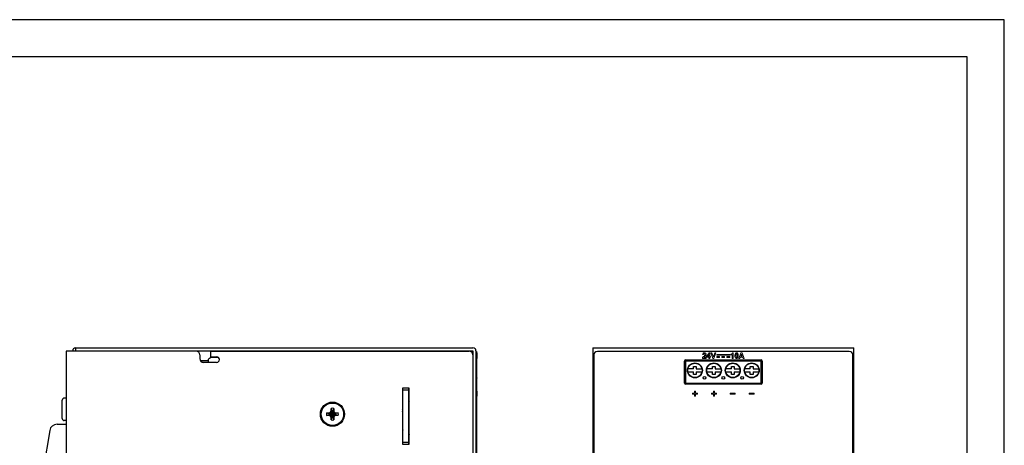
# Model space of a CAD drawing. Header units: inches. Extents: x 0 to 5108, y 0 to 2887.
# Tile 9 of 9: x 156 to 420, y 183 to 297. Entities that reach past the tile are written whole.
import ezdxf

# ---------------------------------------------------------------- set-up
doc = ezdxf.new("R2010")
doc.units = ezdxf.units.IN
doc.header["$MEASUREMENT"] = 0

msp = doc.modelspace()

# ---------------------------------------------------------------- hatches: boundary and pattern name
h = msp.add_hatch(color=256)
h.paths.add_polyline_path([(348.14, 207.39), (348.18, 207.39), (348.21, 207.38), (348.23, 207.36), (348.26, 207.33), (348.28, 207.29), (348.3, 207.23), (348.32, 207.05), (348.32, 206.72), (348.3, 206.51), (348.25, 206.41), (348.19, 206.37), (348.12, 206.36), (348.05, 206.39), (348.03, 206.42), (348.01, 206.46), (347.99, 206.52), (347.97, 206.7), (347.96, 207.02), (347.99, 207.24), (348.01, 207.3), (348.03, 207.33), (348.05, 207.36), (348.08, 207.38), (348.11, 207.39)], flags=16)
h.paths.add_polyline_path([(339.02, 207.19), (339.3, 207.16), (339.31, 207.24), (339.33, 207.3), (339.36, 207.34), (339.44, 207.38), (339.54, 207.39), (339.62, 207.35), (339.67, 207.28), (339.68, 207.17), (339.63, 207.02), (339.59, 206.97), (339.51, 206.89), (339.4, 206.78), (339.25, 206.64), (339.14, 206.52), (339.08, 206.43), (339.03, 206.34), (339, 206.25), (338.98, 206.15), (339.97, 206.15), (339.97, 206.41), (339.41, 206.41), (339.43, 206.44), (339.45, 206.46), (339.47, 206.49), (339.57, 206.59), (339.73, 206.74), (339.82, 206.84), (339.87, 206.91), (339.91, 206.97), (339.93, 207.03), (339.97, 207.21), (339.94, 207.38), (339.85, 207.51), (339.71, 207.59), (339.51, 207.63), (339.31, 207.6), (339.17, 207.52), (339.07, 207.39)])
h.paths.add_polyline_path([(340.98, 207.63), (340.75, 207.63), (340.11, 206.69), (340.11, 206.45), (340.71, 206.45), (340.71, 206.15), (340.98, 206.15), (340.98, 206.45), (341.17, 206.45), (341.17, 206.69), (340.98, 206.69)])
h.paths.add_polyline_path([(347.25, 207.63), (347.02, 207.63), (346.93, 207.47), (346.77, 207.34), (346.6, 207.25), (346.6, 207), (346.74, 207.05), (346.86, 207.12), (346.97, 207.21), (346.97, 206.15), (347.25, 206.15)])
h.paths.add_polyline_path([(349.61, 207.62), (349.29, 207.62), (348.72, 206.15), (349.04, 206.15), (349.16, 206.48), (349.75, 206.48), (349.87, 206.15), (350.2, 206.15)])
h.paths.add_polyline_path([(341.53, 207.62), (341.21, 207.62), (341.74, 206.15), (342.06, 206.15), (342.58, 207.62), (342.27, 207.62), (341.91, 206.53)])
h.paths.add_polyline_path([(346.29, 207.19), (342.86, 207.19), (342.86, 206.97), (346.29, 206.97)])
h.paths.add_polyline_path([(349.65, 206.73), (349.25, 206.73), (349.45, 207.28)], flags=16)
h.paths.add_polyline_path([(340.71, 206.69), (340.37, 206.69), (340.71, 207.2)], flags=17)
h.paths.add_polyline_path([(343.59, 206.61), (342.86, 206.61), (342.86, 206.38), (343.59, 206.38)])
h.paths.add_polyline_path([(344.94, 206.61), (344.2, 206.61), (344.2, 206.38), (344.94, 206.38)])
h.paths.add_polyline_path([(346.29, 206.61), (345.55, 206.61), (345.55, 206.38), (346.29, 206.38)])
h.paths.add_polyline_path([(348.14, 207.63), (348.01, 207.61), (347.9, 207.56), (347.81, 207.48), (347.72, 207.3), (347.67, 207.02), (347.68, 206.64), (347.75, 206.38), (347.85, 206.23), (348, 206.15), (348.19, 206.13), (348.35, 206.17), (348.48, 206.28), (348.56, 206.44), (348.61, 206.71), (348.61, 207.05), (348.56, 207.31), (348.48, 207.47), (348.39, 207.56), (348.28, 207.61)])
h.paths.add_polyline_path([(337.15, 197.33), (336.83, 197.33), (336.83, 196.84), (336.34, 196.84), (336.34, 196.51), (336.83, 196.51), (336.83, 196.03), (337.15, 196.03), (337.15, 196.51), (337.64, 196.51), (337.64, 196.84), (337.15, 196.84)])
h.paths.add_polyline_path([(342.25, 197.33), (341.93, 197.33), (341.93, 196.84), (341.44, 196.84), (341.44, 196.51), (341.93, 196.51), (341.93, 196.03), (342.25, 196.03), (342.25, 196.51), (342.74, 196.51), (342.74, 196.84), (342.25, 196.84)])
h.paths.add_polyline_path([(347.74, 196.84), (346.44, 196.84), (346.44, 196.51), (347.74, 196.51)])
h.paths.add_polyline_path([(352.84, 196.84), (351.54, 196.84), (351.54, 196.51), (352.84, 196.51)])

# ---------------------------------------------------------------- linework, layer by layer
at = {"linetype": 'Continuous'}
for p, q in [((170.78, 208.07), (170.78, 208.97)), ((170.78, 208.97), (277.38, 208.97)), ((309.59, 208.97), (309.59, 111.47)), ((309.59, 208.97), (379.59, 208.97)), ((379.59, 111.47), (379.59, 208.97)), ((168.18, 208.07), (168.18, 88.47)), ((203.08, 208.07), (168.18, 208.07)), ((169.98, 208.07), (169.98, 208.17)), ((170.78, 208.17), (277.38, 208.17)), ((204.08, 207.07), (204.08, 206.07)), ((207.25, 206.47), (206.38, 205.97)), ((207.08, 206.57), (207.08, 208.07)), ((207.08, 208.07), (276.38, 208.07)), ((207.08, 206.57), (208.58, 206.57)), ((207.25, 206.47), (208.78, 206.47)), ((208.98, 208.17), (208.98, 208.07)), ((212.48, 208.17), (212.48, 208.07)), ((260.18, 208.07), (260.18, 208.17)), ((271.98, 208.17), (272.15, 208.07)), ((277.38, 208.17), (277.38, 112.27)), ((278.18, 208.17), (278.18, 112.27)), ((278.36, 207.97), (278.18, 207.97)), ((278.36, 207.97), (278.36, 177.72)), ((278.41, 207.63), (278.36, 207.63)), ((278.36, 207.19), (278.41, 207.19)), ((278.36, 207.16), (278.41, 207.16)), ((278.36, 206.15), (278.41, 206.15)), ((278.36, 206.13), (278.41, 206.13)), ((278.41, 207.63), (278.41, 206.15)), ((278.41, 206.15), (278.41, 206.13)), ((309.79, 206.97), (309.79, 113.47)), ((378.39, 207.97), (310.79, 207.97)), ((379.39, 113.47), (379.39, 206.97)), ((204.21, 205.6), (206.38, 205.6)), ((204.67, 205.17), (206.38, 205.17)), ((208.58, 205.07), (205.08, 205.07)), ((206.38, 205.07), (206.38, 205.97)), ((334.14, 199.52), (334.14, 205.42)), ((334.43, 205.72), (334.43, 199.22)), ((334.43, 205.47), (354.75, 205.47)), ((334.44, 205.72), (354.74, 205.72)), ((336.59, 203.3), (336.59, 204)), ((336.59, 204), (337.34, 204)), ((337.34, 204), (337.34, 203.3)), ((341.67, 203.3), (341.67, 204)), ((341.67, 204), (342.42, 204)), ((342.42, 204), (342.42, 203.3)), ((346.75, 203.3), (346.75, 204)), ((346.75, 204), (347.5, 204)), ((347.5, 204), (347.5, 203.3)), ((351.83, 203.3), (351.83, 204)), ((351.83, 204), (352.58, 204)), ((352.58, 204), (352.58, 203.3)), ((354.75, 199.22), (354.75, 205.72)), ((355.04, 205.42), (355.04, 199.52)), ((336.59, 203.3), (335.09, 203.3)), ((335.09, 202.55), (336.59, 202.55)), ((336.59, 201.85), (336.59, 202.55)), ((337.34, 201.85), (336.59, 201.85)), ((337.34, 203.3), (338.85, 203.3)), ((337.34, 202.55), (337.34, 201.85)), ((337.34, 202.55), (338.85, 202.55)), ((341.67, 203.3), (340.17, 203.3)), ((340.17, 202.55), (341.67, 202.55)), ((341.67, 201.85), (341.67, 202.55)), ((342.42, 201.85), (341.67, 201.85)), ((342.42, 203.3), (343.93, 203.3)), ((342.42, 202.55), (342.42, 201.85)), ((342.42, 202.55), (343.93, 202.55)), ((346.75, 203.3), (345.25, 203.3)), ((345.25, 202.55), (346.75, 202.55)), ((346.75, 201.85), (346.75, 202.55)), ((347.5, 201.85), (346.75, 201.85)), ((347.5, 203.3), (349.01, 203.3)), ((347.5, 202.55), (347.5, 201.85)), ((347.5, 202.55), (349.01, 202.55)), ((351.83, 203.3), (350.33, 203.3)), ((350.33, 202.55), (351.83, 202.55)), ((351.83, 201.85), (351.83, 202.55)), ((352.58, 201.85), (351.83, 201.85)), ((352.58, 203.3), (354.09, 203.3)), ((352.58, 202.55), (352.58, 201.85)), ((352.58, 202.55), (354.09, 202.55)), ((334.43, 199.47), (354.75, 199.47)), ((354.74, 199.22), (334.44, 199.22)), ((258.48, 198.17), (258.48, 183.17)), ((260.28, 198.17), (258.48, 198.17)), ((258.58, 183.17), (258.58, 198.17)), ((258.58, 197.67), (260.18, 197.67)), ((260.18, 183.17), (260.18, 198.17)), ((260.28, 197.37), (260.18, 197.37)), ((260.28, 183.17), (260.28, 198.17)), ((278.36, 197.33), (278.41, 197.33)), ((278.36, 196.84), (278.41, 196.84)), ((278.36, 196.51), (278.41, 196.51)), ((278.36, 196.03), (278.41, 196.03)), ((278.41, 197.33), (278.41, 196.03)), ((167.18, 189.97), (167.18, 194.97)), ((168.18, 195.47), (167.68, 195.47)), ((168.18, 195.47), (167.68, 195.47)), ((258.58, 193.69), (258.48, 193.69)), ((258.48, 193.69), (258.58, 193.69)), ((258.58, 193.09), (258.48, 193.09)), ((238.12, 191.54), (238.86, 191.54)), ((238.12, 191.54), (238.75, 191.36)), ((238.12, 190.8), (238.75, 190.99)), ((238.86, 190.8), (238.12, 190.8)), ((238.75, 190.99), (240.61, 191.36)), ((238.79, 191.36), (238.75, 191.36)), ((238.75, 191.36), (240.61, 190.99)), ((238.75, 190.99), (238.79, 190.99)), ((239.24, 191.62), (238.79, 191.36)), ((238.86, 191.54), (238.79, 191.36)), ((238.79, 190.99), (240.58, 191.36)), ((238.79, 191.36), (240.58, 190.99)), ((238.86, 190.8), (238.79, 190.99)), ((238.79, 190.99), (239.24, 190.73)), ((238.86, 191.54), (239.11, 191.64)), ((239.11, 190.71), (238.86, 190.8)), ((239.11, 191.64), (239.31, 191.99)), ((239.11, 191.64), (239.24, 191.62)), ((239.11, 190.71), (239.24, 190.73)), ((239.31, 190.36), (239.11, 190.71)), ((239.5, 192.07), (239.24, 191.62)), ((239.24, 190.73), (240.13, 191.62)), ((240.13, 190.73), (239.24, 191.62)), ((239.24, 190.73), (239.5, 190.28)), ((239.31, 191.99), (239.31, 192.73)), ((239.31, 192.73), (239.5, 192.11)), ((239.31, 191.99), (239.5, 192.07)), ((239.31, 189.62), (239.31, 190.36)), ((239.31, 190.36), (239.5, 190.28)), ((239.5, 190.24), (239.87, 192.11)), ((239.5, 192.11), (239.5, 192.07)), ((239.87, 190.24), (239.5, 192.11)), ((239.5, 190.28), (239.87, 192.07)), ((239.87, 190.28), (239.5, 192.07)), ((239.5, 190.28), (239.5, 190.24)), ((240.05, 192.73), (239.87, 192.11)), ((239.87, 192.07), (239.87, 192.11)), ((240.13, 191.62), (239.87, 192.07)), ((240.05, 191.99), (239.87, 192.07)), ((239.87, 190.28), (240.13, 190.73)), ((240.05, 190.36), (239.87, 190.28)), ((239.87, 190.24), (239.87, 190.28)), ((240.05, 192.73), (240.05, 191.99)), ((240.05, 191.99), (240.26, 191.64)), ((240.26, 190.71), (240.05, 190.36)), ((240.05, 190.36), (240.05, 189.62)), ((240.26, 191.64), (240.13, 191.62)), ((240.58, 191.36), (240.13, 191.62)), ((240.13, 190.73), (240.58, 190.99)), ((240.26, 190.71), (240.13, 190.73)), ((240.26, 191.64), (240.5, 191.54)), ((240.5, 190.8), (240.26, 190.71)), ((240.5, 191.54), (240.58, 191.36)), ((240.5, 191.54), (241.24, 191.54)), ((240.5, 190.8), (240.58, 190.99)), ((241.24, 190.8), (240.5, 190.8)), ((240.61, 191.36), (240.58, 191.36)), ((240.58, 190.99), (240.61, 190.99)), ((241.24, 191.54), (240.61, 191.36)), ((241.24, 190.8), (240.61, 190.99)), ((258.58, 190.57), (258.48, 190.57)), ((165.77, 188.47), (168.18, 188.47)), ((168.18, 189.47), (167.68, 189.47)), ((168.18, 189.47), (167.68, 189.47)), ((239.31, 189.62), (239.5, 190.24)), ((240.05, 189.62), (239.87, 190.24)), ((258.58, 189.77), (258.48, 189.77)), ((163.8, 186.81), (161.08, 170.97)), ((258.53, 186.85), (258.49, 186.72)), ((258.58, 186.98), (258.53, 186.85)), ((258.48, 183.17), (260.28, 183.17)), ((258.58, 183.67), (260.18, 183.67)), ((260.28, 183.77), (260.18, 183.77))]:
    msp.add_line(p, q, dxfattribs=at)
at = {"linetype": 'Continuous', "lineweight": 0}
for p, q in [((338.98, 206.15), (339.97, 206.15)), ((339.02, 207.19), (339.3, 207.16)), ((339.14, 206.52), (339.08, 206.43)), ((339.97, 206.41), (339.41, 206.41)), ((339.45, 206.46), (339.47, 206.49)), ((339.97, 206.15), (339.97, 206.41)), ((340.75, 207.63), (340.11, 206.69)), ((340.11, 206.69), (340.11, 206.45)), ((340.11, 206.45), (340.71, 206.45)), ((340.37, 206.69), (340.71, 207.2)), ((340.71, 206.69), (340.37, 206.69)), ((340.71, 207.2), (340.71, 206.69)), ((340.71, 206.45), (340.71, 206.15)), ((340.71, 206.15), (340.98, 206.15)), ((340.98, 207.63), (340.75, 207.63)), ((340.98, 206.69), (340.98, 207.63)), ((341.17, 206.69), (340.98, 206.69)), ((340.98, 206.15), (340.98, 206.45)), ((340.98, 206.45), (341.17, 206.45)), ((341.17, 206.45), (341.17, 206.69)), ((341.21, 207.62), (341.74, 206.15)), ((341.53, 207.62), (341.21, 207.62)), ((341.91, 206.53), (341.53, 207.62)), ((341.74, 206.15), (342.06, 206.15)), ((342.27, 207.62), (341.91, 206.53)), ((342.06, 206.15), (342.58, 207.62)), ((342.58, 207.62), (342.27, 207.62)), ((342.86, 207.19), (342.86, 206.97)), ((346.29, 207.19), (342.86, 207.19)), ((342.86, 206.97), (346.29, 206.97)), ((342.86, 206.61), (342.86, 206.38)), ((343.59, 206.61), (342.86, 206.61)), ((342.86, 206.38), (343.59, 206.38)), ((343.59, 206.38), (343.59, 206.61)), ((344.2, 206.61), (344.2, 206.38)), ((344.94, 206.61), (344.2, 206.61)), ((344.2, 206.38), (344.94, 206.38)), ((344.94, 206.38), (344.94, 206.61)), ((345.55, 206.61), (345.55, 206.38)), ((346.29, 206.61), (345.55, 206.61)), ((345.55, 206.38), (346.29, 206.38)), ((346.29, 206.97), (346.29, 207.19)), ((346.29, 206.38), (346.29, 206.61)), ((346.6, 207.25), (346.6, 207)), ((346.97, 207.21), (346.97, 206.15)), ((346.97, 206.15), (347.25, 206.15)), ((347.25, 207.63), (347.02, 207.63)), ((347.25, 206.15), (347.25, 207.63)), ((348.01, 206.46), (347.99, 206.52)), ((348.48, 206.28), (348.56, 206.44)), ((349.29, 207.62), (348.72, 206.15)), ((348.72, 206.15), (349.04, 206.15)), ((349.04, 206.15), (349.16, 206.48)), ((349.16, 206.48), (349.75, 206.48)), ((349.25, 206.73), (349.45, 207.28)), ((349.65, 206.73), (349.25, 206.73)), ((349.61, 207.62), (349.29, 207.62)), ((349.45, 207.28), (349.65, 206.73)), ((350.2, 206.15), (349.61, 207.62)), ((349.75, 206.48), (349.87, 206.15)), ((349.87, 206.15), (350.2, 206.15)), ((336.34, 196.84), (336.34, 196.51)), ((336.83, 196.84), (336.34, 196.84)), ((336.34, 196.51), (336.83, 196.51)), ((336.83, 197.33), (336.83, 196.84)), ((337.15, 197.33), (336.83, 197.33)), ((336.83, 196.51), (336.83, 196.03)), ((336.83, 196.03), (337.15, 196.03)), ((337.15, 196.84), (337.15, 197.33)), ((337.64, 196.84), (337.15, 196.84)), ((337.15, 196.03), (337.15, 196.51)), ((337.15, 196.51), (337.64, 196.51)), ((337.64, 196.51), (337.64, 196.84)), ((341.44, 196.84), (341.44, 196.51)), ((341.93, 196.84), (341.44, 196.84)), ((341.44, 196.51), (341.93, 196.51)), ((341.93, 197.33), (341.93, 196.84)), ((342.25, 197.33), (341.93, 197.33)), ((341.93, 196.51), (341.93, 196.03)), ((341.93, 196.03), (342.25, 196.03)), ((342.25, 196.84), (342.25, 197.33)), ((342.74, 196.84), (342.25, 196.84)), ((342.25, 196.03), (342.25, 196.51)), ((342.25, 196.51), (342.74, 196.51)), ((342.74, 196.51), (342.74, 196.84)), ((346.44, 196.84), (346.44, 196.51)), ((347.74, 196.84), (346.44, 196.84)), ((346.44, 196.51), (347.74, 196.51)), ((347.74, 196.51), (347.74, 196.84)), ((351.54, 196.84), (351.54, 196.51)), ((352.84, 196.84), (351.54, 196.84)), ((351.54, 196.51), (352.84, 196.51)), ((352.84, 196.51), (352.84, 196.84))]:
    msp.add_line(p, q, dxfattribs=at)
at = {"ltscale": 5}
for points in [[(0, 0), (420, 0), (420, 297), (0, 297)], [(10, 10), (410, 10), (410, 287), (10, 287)]]:
    msp.add_lwpolyline(points, close=True, dxfattribs=at)
at = {"linetype": 'Continuous', "lineweight": 0}
for points in [[(339.08, 206.43), (339.03, 206.34), (339, 206.25), (338.98, 206.15)], [(339.85, 207.51), (339.71, 207.59), (339.51, 207.63), (339.31, 207.6), (339.17, 207.52), (339.07, 207.39), (339.02, 207.19)], [(339.4, 206.78), (339.25, 206.64), (339.14, 206.52)], [(339.3, 207.16), (339.31, 207.24), (339.33, 207.3), (339.36, 207.34)], [(339.36, 207.34), (339.44, 207.38), (339.54, 207.39), (339.62, 207.35), (339.67, 207.28), (339.68, 207.17), (339.63, 207.02)], [(339.63, 207.02), (339.59, 206.97), (339.51, 206.89), (339.4, 206.78)], [(339.41, 206.41), (339.43, 206.44), (339.45, 206.46)], [(339.47, 206.49), (339.57, 206.59), (339.73, 206.74), (339.82, 206.84)], [(339.82, 206.84), (339.87, 206.91), (339.91, 206.97), (339.93, 207.03)], [(339.93, 207.03), (339.97, 207.21), (339.94, 207.38), (339.85, 207.51)], [(347.02, 207.63), (346.93, 207.47), (346.77, 207.34), (346.6, 207.25)], [(346.6, 207), (346.74, 207.05), (346.86, 207.12), (346.97, 207.21)], [(347.81, 207.48), (347.72, 207.3), (347.67, 207.02), (347.68, 206.64)], [(347.68, 206.64), (347.75, 206.38), (347.85, 206.23), (348, 206.15), (348.19, 206.13), (348.35, 206.17), (348.48, 206.28)], [(348.14, 207.63), (348.01, 207.61), (347.9, 207.56), (347.81, 207.48)], [(347.99, 206.52), (347.97, 206.7), (347.96, 207.02), (347.99, 207.24)], [(347.99, 207.24), (348.01, 207.3), (348.03, 207.33), (348.05, 207.36)], [(348.05, 206.39), (348.03, 206.42), (348.01, 206.46)], [(348.05, 207.36), (348.08, 207.38), (348.11, 207.39), (348.14, 207.39)], [(348.3, 206.51), (348.25, 206.41), (348.19, 206.37), (348.12, 206.36), (348.05, 206.39)], [(348.48, 207.47), (348.39, 207.56), (348.28, 207.61), (348.14, 207.63)], [(348.14, 207.39), (348.18, 207.39), (348.21, 207.38), (348.23, 207.36)], [(348.23, 207.36), (348.26, 207.33), (348.28, 207.29), (348.3, 207.23)], [(348.3, 207.23), (348.32, 207.05), (348.32, 206.72), (348.3, 206.51)], [(348.56, 206.44), (348.61, 206.71), (348.61, 207.05), (348.56, 207.31), (348.48, 207.47)]]:
    msp.add_lwpolyline(points, dxfattribs=at)
at = {"linetype": 'Continuous'}
for centre, radius in [((336.97, 202.92), 2.02), ((336.97, 202.92), 1.93), ((342.05, 202.92), 2.02), ((342.05, 202.92), 1.93), ((347.13, 202.92), 2.02), ((347.13, 202.92), 1.93), ((352.21, 202.92), 2.02), ((352.21, 202.92), 1.93), ((339.51, 200.92), 0.371), ((344.59, 200.92), 0.371), ((349.67, 200.92), 0.371), ((239.68, 191.17), 3.25), ((239.68, 191.17), 3)]:
    msp.add_circle(centre, radius, dxfattribs=at)
for centre, radius, start, end in [((170.78, 208.17), 0.8, 90, 180), ((277.38, 208.17), 0.8, 0, 90), ((203.08, 207.07), 1, 0, 90), ((208.58, 205.82), 0.75, 270, 90), ((208.78, 206.67), 0.2, 270, 299.8905), ((276.38, 207.07), 1, 0, 90), ((310.79, 206.97), 1, 90, 180), ((378.39, 206.97), 1, 0, 90), ((205.08, 206.07), 1, 180, 270), ((334.44, 205.42), 0.3, 90, 180), ((354.74, 205.42), 0.3, 0, 90), ((278.08, 200.92), 0.4, 313.9509, 46.0491), ((334.44, 199.52), 0.3, 180, 270), ((354.74, 199.52), 0.3, 270, 0), ((167.68, 194.97), 0.5, 90, 180), ((261.18, 194.17), 1, 154.1812, 180), ((239.68, 191.17), 1.6, 166.6293, 193.3707), ((239.68, 191.17), 0.95, 168.7706, 191.2294), ((239.68, 191.17), 1.6, 76.6293, 103.3707), ((239.68, 191.17), 0.95, 78.7706, 101.2294), ((239.68, 191.17), 0.95, 348.7706, 11.2294), ((239.68, 191.17), 1.6, 346.6293, 13.3707), ((258.08, 192.12), 0.45, 332.7419, 27.2581), ((165.77, 186.47), 2, 90, 170.2724), ((167.68, 189.97), 0.5, 180, 270), ((239.68, 191.17), 1.6, 256.6293, 283.3707), ((239.68, 191.17), 0.95, 258.7706, 281.2294), ((261.18, 186.17), 1, 180, 205.8188)]:
    msp.add_arc(centre, radius, start, end, dxfattribs=at)

doc.saveas('drawing.dxf')
